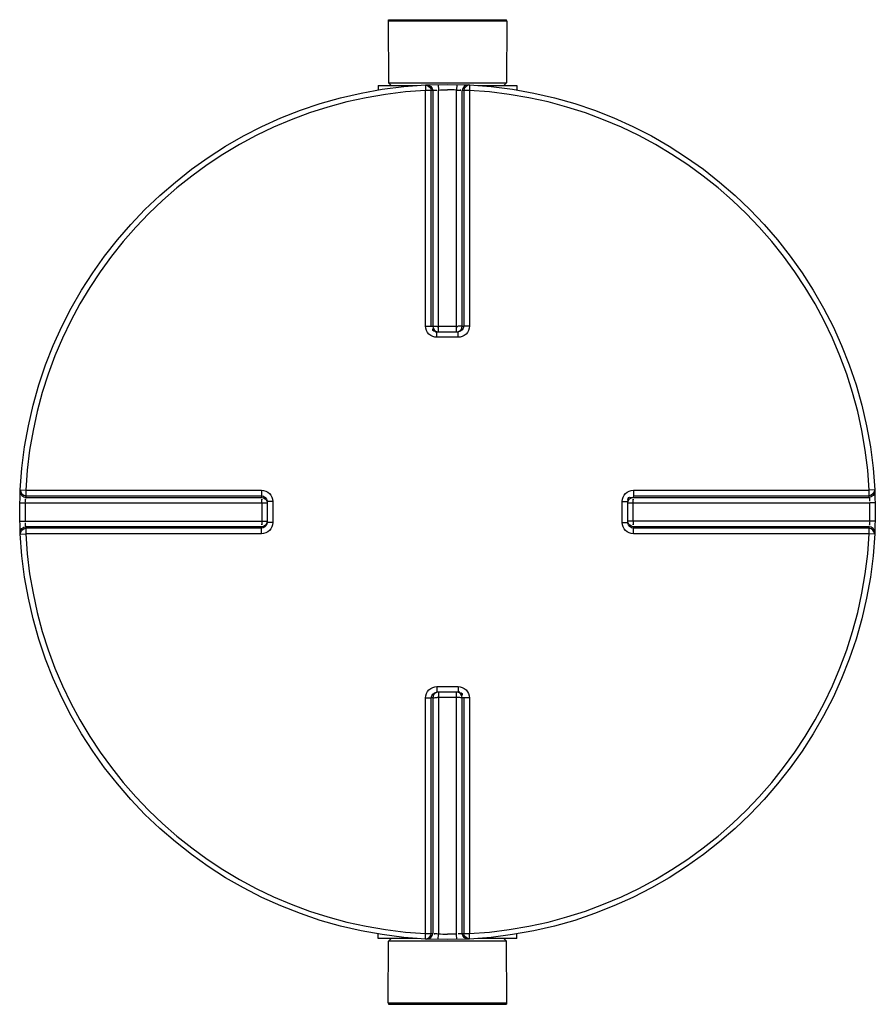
# Model space of a CAD drawing. Header units: millimetres. Extents: x 0 to 420, y 0 to 297.
# Tile 13 of 33: x 164.51 to 174.39, y 155.64 to 167.01. Entities that reach past the tile are written whole.
import ezdxf

# ---------------------------------------------------------------- set-up
doc = ezdxf.new("R2010")
doc.units = ezdxf.units.MM
doc.header["$LTSCALE"] = 23.1
doc.layers.get('0').update_dxf_attribs({"linetype": 'CONTINUOUS'})
doc.layers.add('AXES_REF', color=7, linetype='CONTINUOUS')

msp = doc.modelspace()

# ---------------------------------------------------------------- linework, layer by layer
at = {"color": 7, "linetype": 'Continuous'}
for p, q in [((168.76, 166.997), (170.131, 166.997)), ((168.76, 166.997), (168.763, 166.282)), ((170.131, 166.997), (170.128, 166.282)), ((168.646, 166.25), (169.094, 166.25)), ((168.646, 166.25), (168.646, 166.198)), ((168.763, 166.282), (170.128, 166.282)), ((168.763, 166.282), (168.795, 166.25)), ((169.796, 166.25), (170.245, 166.25)), ((170.128, 166.282), (170.095, 166.25)), ((170.245, 166.25), (170.245, 166.198)), ((169.324, 163.405), (169.318, 163.405)), ((169.324, 163.405), (169.567, 163.405)), ((169.573, 163.405), (169.567, 163.405)), ((167.363, 161.45), (167.363, 161.45)), ((167.363, 161.45), (167.363, 161.444)), ((167.363, 161.444), (167.363, 161.201)), ((171.528, 161.444), (171.528, 161.45)), ((171.528, 161.201), (171.528, 161.444)), ((167.363, 161.201), (167.363, 161.195)), ((167.363, 161.195), (167.363, 161.195)), ((171.528, 161.195), (171.528, 161.201)), ((169.318, 159.24), (169.324, 159.241)), ((169.567, 159.241), (169.324, 159.241)), ((169.567, 159.241), (169.573, 159.24)), ((168.646, 156.396), (168.646, 156.448)), ((170.245, 156.396), (170.245, 156.448)), ((169.094, 156.396), (168.646, 156.396)), ((168.76, 155.648), (168.763, 156.363)), ((168.763, 156.363), (168.795, 156.396)), ((170.128, 156.363), (168.763, 156.363)), ((170.245, 156.396), (169.796, 156.396)), ((170.128, 156.363), (170.095, 156.396)), ((170.131, 155.648), (170.128, 156.363)), ((170.131, 155.648), (168.76, 155.648))]:
    msp.add_line(p, q, dxfattribs=at)
at = {"color": 9, "linetype": 'Continuous'}
for p, q in [((169.19, 166.256), (169.193, 166.193)), ((169.193, 163.471), (169.193, 166.193)), ((169.258, 163.47), (169.258, 166.191)), ((169.276, 166.192), (169.276, 163.468)), ((169.339, 166.262), (169.34, 166.198)), ((169.34, 163.405), (169.34, 166.198)), ((169.552, 166.262), (169.55, 166.198)), ((169.55, 163.405), (169.55, 166.198)), ((169.615, 163.468), (169.615, 166.192)), ((169.633, 166.191), (169.633, 163.47)), ((169.701, 166.256), (169.698, 166.193)), ((169.698, 166.193), (169.698, 163.471)), ((169.258, 163.47), (169.276, 163.468)), ((169.34, 163.468), (169.55, 163.468)), ((169.615, 163.468), (169.633, 163.47)), ((169.324, 163.341), (169.324, 163.405)), ((169.567, 163.341), (169.567, 163.405)), ((169.445, 163.341), (169.324, 163.341)), ((169.567, 163.341), (169.445, 163.341)), ((164.512, 161.579), (164.575, 161.575)), ((164.575, 161.575), (167.297, 161.575)), ((171.593, 161.575), (174.316, 161.575)), ((174.379, 161.579), (174.316, 161.575)), ((164.507, 161.429), (164.57, 161.428)), ((164.57, 161.428), (167.363, 161.428)), ((164.576, 161.492), (167.3, 161.492)), ((164.577, 161.511), (167.298, 161.511)), ((167.3, 161.492), (167.298, 161.511)), ((167.3, 161.428), (167.3, 161.442)), ((167.3, 161.428), (167.3, 161.218)), ((167.428, 161.444), (167.363, 161.444)), ((167.428, 161.444), (167.428, 161.201)), ((171.463, 161.444), (171.528, 161.444)), ((171.463, 161.201), (171.463, 161.444)), ((171.528, 161.428), (174.321, 161.428)), ((171.59, 161.428), (171.59, 161.442)), ((171.59, 161.218), (171.59, 161.428)), ((171.593, 161.511), (171.591, 161.492)), ((171.591, 161.492), (174.315, 161.492)), ((171.593, 161.511), (174.314, 161.511)), ((174.384, 161.429), (174.321, 161.428)), ((164.507, 161.216), (164.57, 161.218)), ((164.57, 161.218), (167.363, 161.218)), ((167.3, 161.218), (167.3, 161.204)), ((167.428, 161.201), (167.363, 161.201)), ((171.463, 161.201), (171.528, 161.201)), ((174.321, 161.218), (171.528, 161.218)), ((171.59, 161.218), (171.59, 161.203)), ((174.384, 161.216), (174.321, 161.218)), ((164.512, 161.067), (164.575, 161.07)), ((167.297, 161.07), (164.575, 161.07)), ((167.3, 161.153), (164.576, 161.153)), ((167.298, 161.135), (164.577, 161.135)), ((166.729, 161.07), (166.586, 161.07)), ((167.298, 161.135), (167.3, 161.153)), ((174.315, 161.153), (171.591, 161.153)), ((171.591, 161.153), (171.593, 161.135)), ((174.314, 161.135), (171.593, 161.135)), ((174.316, 161.07), (171.593, 161.07)), ((174.379, 161.067), (174.316, 161.07)), ((169.324, 159.305), (169.324, 159.241)), ((169.324, 159.305), (169.445, 159.305)), ((169.445, 159.305), (169.567, 159.305)), ((169.567, 159.305), (169.567, 159.241)), ((169.193, 156.453), (169.193, 159.175)), ((169.276, 159.177), (169.258, 159.176)), ((169.258, 156.454), (169.258, 159.176)), ((169.276, 159.177), (169.276, 156.453)), ((169.34, 159.241), (169.34, 156.447)), ((169.55, 159.178), (169.34, 159.178)), ((169.55, 156.447), (169.55, 159.241)), ((169.633, 159.176), (169.615, 159.177)), ((169.615, 156.453), (169.615, 159.177)), ((169.633, 159.176), (169.633, 156.454)), ((169.698, 159.175), (169.698, 156.453)), ((169.19, 156.389), (169.193, 156.453)), ((169.339, 156.384), (169.34, 156.447)), ((169.552, 156.384), (169.55, 156.447)), ((169.701, 156.389), (169.698, 156.453))]:
    msp.add_line(p, q, dxfattribs=at)
for points in [[(164.575, 161.575), (164.686, 161.575), (164.794, 161.575)], [(164.899, 161.575), (165.001, 161.575), (165.1, 161.575), (165.196, 161.575), (165.289, 161.575), (165.38, 161.575), (165.468, 161.575), (165.553, 161.575), (165.636, 161.575), (165.717, 161.575), (165.796, 161.575), (165.872, 161.575), (165.947, 161.575)], [(165.947, 161.575), (166.094, 161.575), (166.165, 161.575), (166.236, 161.575)], [(166.88, 161.575), (166.957, 161.575), (167.038, 161.575), (167.122, 161.575), (167.208, 161.575), (167.297, 161.575)], [(165.947, 161.07), (165.872, 161.07), (165.795, 161.07), (165.716, 161.07), (165.636, 161.07), (165.553, 161.07), (165.468, 161.07), (165.38, 161.07), (165.289, 161.07), (165.196, 161.07), (165.099, 161.07), (165, 161.07), (164.898, 161.07), (164.794, 161.07)], [(167.297, 161.07), (167.208, 161.07), (167.121, 161.07), (167.037, 161.07), (166.957, 161.07), (166.879, 161.07), (166.803, 161.07)]]:
    msp.add_lwpolyline(points, dxfattribs=at)
at = {"color": 7, "linetype": 'Continuous'}
msp.add_circle((169.445, 161.323), 4.94, dxfattribs=at)
at = {"color": 9, "linetype": 'Continuous'}
for centre, radius, start, end in [((169.445, 161.323), 4.877, 92.9675, 177.0325), ((169.51, 161.324), 4.874, 92.7532, 92.9681), ((169.445, 161.326), 4.873, 88.764, 90), ((169.381, 161.324), 4.874, 87.0319, 87.2468), ((169.445, 161.323), 4.877, 2.9675, 87.0325), ((169.317, 165.664), 2.197, 270.2015, 270.435), ((169.574, 165.664), 2.197, 269.565, 269.7941), ((169.322, 163.521), 0.116, 260.8824, 264.1453), ((169.324, 163.538), 0.133, 264.1297, 267.3759), ((169.55, 163.47), 0.0668, 285.3408, 292.579), ((169.55, 163.47), 0.0667, 292.5652, 299.8139), ((169.443, 161.323), 4.874, 178.7642, 181.2358), ((169.445, 161.258), 4.875, 177.0319, 177.2468), ((171.644, 161.446), 0.116, 170.8824, 174.1453), ((171.661, 161.444), 0.133, 174.1297, 177.3759), ((171.593, 161.427), 0.0668, 157.421, 164.6592), ((171.593, 161.427), 0.0667, 150.1861, 157.4348), ((169.446, 161.258), 4.875, 2.7532, 2.9681), ((169.448, 161.323), 4.874, 358.7642, 1.2358), ((167.298, 161.219), 0.0667, 330.1861, 337.4348), ((167.298, 161.219), 0.0668, 337.421, 344.6592), ((167.294, 161.202), 0.0692, 345.0434, 349.8287), ((167.299, 161.218), 0.0655, 344.6659, 348.0155), ((167.296, 161.202), 0.0676, 349.8255, 354.4686), ((169.445, 161.323), 4.877, 182.9675, 267.0325), ((169.445, 161.387), 4.875, 182.7532, 182.9681), ((169.445, 161.323), 4.877, 272.9675, 357.0325), ((169.446, 161.387), 4.875, 357.0319, 357.2468), ((169.341, 159.175), 0.0667, 112.5652, 119.8139), ((169.341, 159.175), 0.0668, 105.3408, 112.579), ((169.317, 156.981), 2.197, 89.565, 89.7941), ((169.574, 156.981), 2.197, 90.2015, 90.435), ((169.567, 159.107), 0.133, 84.1297, 87.3759), ((169.568, 159.125), 0.116, 80.8824, 84.1453), ((169.51, 161.321), 4.874, 267.0319, 267.2468), ((169.445, 161.32), 4.873, 268.764, 270), ((169.381, 161.321), 4.874, 272.7532, 272.9681)]:
    msp.add_arc(centre, radius, start, end, dxfattribs=at)
for points in [[(169.19, 166.256), (169.221, 166.258), (169.257, 166.223), (169.258, 166.191)], [(169.208, 166.257), (169.239, 166.259), (169.276, 166.224), (169.276, 166.192)], [(169.34, 166.198), (169.375, 166.199), (169.41, 166.2), (169.445, 166.199)], [(169.683, 166.257), (169.651, 166.259), (169.615, 166.224), (169.615, 166.192)], [(169.701, 166.256), (169.67, 166.258), (169.633, 166.223), (169.633, 166.191)], [(169.276, 163.468), (169.276, 163.441), (169.301, 163.411), (169.327, 163.405)], [(169.633, 163.47), (169.633, 163.44), (169.602, 163.408), (169.573, 163.405)], [(169.583, 163.412), (169.601, 163.423), (169.615, 163.447), (169.615, 163.468)], [(164.512, 161.579), (164.51, 161.547), (164.545, 161.511), (164.577, 161.511)], [(164.511, 161.56), (164.51, 161.529), (164.545, 161.493), (164.576, 161.492)], [(174.379, 161.579), (174.38, 161.547), (174.345, 161.511), (174.314, 161.511)], [(174.38, 161.56), (174.381, 161.529), (174.346, 161.493), (174.315, 161.492)], [(167.298, 161.511), (167.328, 161.511), (167.36, 161.48), (167.363, 161.45)], [(167.3, 161.492), (167.327, 161.492), (167.358, 161.468), (167.363, 161.441)], [(171.535, 161.46), (171.546, 161.479), (171.569, 161.492), (171.591, 161.492)], [(167.361, 161.184), (167.354, 161.158), (167.325, 161.135), (167.298, 161.135)], [(167.356, 161.185), (167.345, 161.167), (167.321, 161.153), (167.3, 161.153)], [(171.591, 161.153), (171.564, 161.153), (171.533, 161.178), (171.527, 161.205)], [(171.593, 161.135), (171.563, 161.135), (171.531, 161.166), (171.528, 161.195)], [(164.511, 161.086), (164.51, 161.117), (164.545, 161.153), (164.576, 161.153)], [(164.512, 161.067), (164.51, 161.098), (164.545, 161.135), (164.577, 161.135)], [(174.379, 161.067), (174.38, 161.098), (174.345, 161.135), (174.314, 161.135)], [(174.38, 161.086), (174.381, 161.117), (174.346, 161.153), (174.315, 161.153)], [(169.258, 159.176), (169.258, 159.205), (169.289, 159.238), (169.318, 159.24)], [(169.308, 159.233), (169.289, 159.223), (169.276, 159.199), (169.276, 159.177)], [(169.615, 159.177), (169.615, 159.204), (169.59, 159.235), (169.563, 159.241)], [(169.19, 156.389), (169.221, 156.388), (169.258, 156.423), (169.258, 156.454)], [(169.208, 156.388), (169.239, 156.387), (169.276, 156.422), (169.276, 156.453)], [(169.55, 156.447), (169.515, 156.446), (169.48, 156.446), (169.445, 156.447)], [(169.683, 156.388), (169.651, 156.387), (169.615, 156.422), (169.615, 156.453)], [(169.701, 156.389), (169.67, 156.388), (169.633, 156.423), (169.633, 156.454)]]:
    msp.add_open_spline(points, degree=3, dxfattribs=at)
for points, knots in [([(169.258, 166.191), (169.255, 166.192), (169.234, 166.192), (169.212, 166.193), (169.193, 166.193)], [0, 0, 0, 0, 0.109199, 1, 1, 1, 1]), ([(169.276, 166.192), (169.279, 166.193), (169.294, 166.196), (169.31, 166.196), (169.321, 166.196)], [0, 0, 0, 0, 0.258917, 1, 1, 1, 1]), ([(169.55, 166.198), (169.563, 166.198), (169.571, 166.197), (169.604, 166.195), (169.595, 166.195), (169.593, 166.195)], [0, 0, 0, 0, 0.700251, 0.885328, 1, 1, 1, 1]), ([(169.698, 166.193), (169.69, 166.193), (169.669, 166.192), (169.647, 166.194), (169.633, 166.191)], [0, 0, 0, 0, 0.353705, 1, 1, 1, 1]), ([(169.193, 163.471), (169.201, 163.471), (169.222, 163.47), (169.244, 163.471), (169.258, 163.47)], [0, 0, 0, 0, 0.353802, 1, 1, 1, 1]), ([(169.324, 163.341), (169.291, 163.341), (169.221, 163.368), (169.193, 163.437), (169.193, 163.471)], [0, 0, 0, 0, 0.501179, 1, 1, 1, 1]), ([(169.276, 163.468), (169.278, 163.468), (169.294, 163.468), (169.31, 163.468), (169.325, 163.468)], [0, 0, 0, 0, 0.107688, 1, 1, 1, 1]), ([(169.615, 163.468), (169.613, 163.468), (169.597, 163.468), (169.58, 163.468), (169.566, 163.468)], [0, 0, 0, 0, 0.107674, 1, 1, 1, 1]), ([(169.698, 163.471), (169.698, 163.437), (169.67, 163.368), (169.6, 163.341), (169.567, 163.341)], [0, 0, 0, 0, 0.499867, 1, 1, 1, 1]), ([(169.698, 163.471), (169.69, 163.471), (169.669, 163.47), (169.647, 163.471), (169.633, 163.47)], [0, 0, 0, 0, 0.353802, 1, 1, 1, 1]), ([(169.304, 163.407), (169.294, 163.408), (169.268, 163.413), (169.277, 163.44), (169.283, 163.448)], [0, 0, 0, 0, 0.491684, 1, 1, 1, 1]), ([(164.575, 161.575), (164.575, 161.568), (164.576, 161.546), (164.574, 161.524), (164.577, 161.511)], [0, 0, 0, 0, 0.353705, 1, 1, 1, 1]), ([(167.297, 161.575), (167.297, 161.568), (167.298, 161.546), (167.297, 161.525), (167.298, 161.511)], [0, 0, 0, 0, 0.353799, 1, 1, 1, 1]), ([(167.297, 161.575), (167.331, 161.575), (167.4, 161.547), (167.428, 161.478), (167.428, 161.444)], [0, 0, 0, 0, 0.499925, 1, 1, 1, 1]), ([(171.463, 161.444), (171.463, 161.478), (171.491, 161.547), (171.56, 161.575), (171.593, 161.575)], [0, 0, 0, 0, 0.501179, 1, 1, 1, 1]), ([(171.593, 161.575), (171.593, 161.568), (171.593, 161.546), (171.594, 161.525), (171.593, 161.511)], [0, 0, 0, 0, 0.353802, 1, 1, 1, 1]), ([(174.314, 161.511), (174.315, 161.513), (174.315, 161.535), (174.316, 161.556), (174.316, 161.575)], [0, 0, 0, 0, 0.109199, 1, 1, 1, 1]), ([(164.57, 161.428), (164.57, 161.441), (164.571, 161.448), (164.573, 161.482), (164.574, 161.472), (164.574, 161.47)], [0, 0, 0, 0, 0.700251, 0.885328, 1, 1, 1, 1]), ([(167.3, 161.442), (167.3, 161.451), (167.301, 161.457), (167.3, 161.474), (167.3, 161.466), (167.3, 161.464)], [0, 0, 0, 0, 0.693585, 0.792877, 1, 1, 1, 1]), ([(171.529, 161.464), (171.531, 161.474), (171.536, 161.5), (171.563, 161.491), (171.571, 161.485)], [0, 0, 0, 0, 0.491684, 1, 1, 1, 1]), ([(171.59, 161.442), (171.59, 161.451), (171.59, 161.457), (171.591, 161.474), (171.591, 161.466), (171.591, 161.464)], [0, 0, 0, 0, 0.693616, 0.794058, 1, 1, 1, 1]), ([(174.315, 161.492), (174.316, 161.489), (174.319, 161.474), (174.319, 161.459), (174.319, 161.447)], [0, 0, 0, 0, 0.258917, 1, 1, 1, 1]), ([(164.576, 161.153), (164.575, 161.157), (164.572, 161.172), (164.572, 161.187), (164.572, 161.198)], [0, 0, 0, 0, 0.258917, 1, 1, 1, 1]), ([(167.428, 161.201), (167.428, 161.168), (167.4, 161.099), (167.331, 161.07), (167.297, 161.07)], [0, 0, 0, 0, 0.500075, 1, 1, 1, 1]), ([(167.3, 161.204), (167.3, 161.195), (167.301, 161.189), (167.3, 161.171), (167.3, 161.179), (167.3, 161.182)], [0, 0, 0, 0, 0.693616, 0.794058, 1, 1, 1, 1]), ([(171.593, 161.07), (171.56, 161.07), (171.491, 161.099), (171.463, 161.168), (171.463, 161.201)], [0, 0, 0, 0, 0.499867, 1, 1, 1, 1]), ([(171.59, 161.203), (171.59, 161.195), (171.59, 161.188), (171.591, 161.171), (171.591, 161.179), (171.591, 161.182)], [0, 0, 0, 0, 0.693585, 0.792877, 1, 1, 1, 1]), ([(174.321, 161.218), (174.32, 161.205), (174.32, 161.197), (174.317, 161.164), (174.317, 161.173), (174.317, 161.175)], [0, 0, 0, 0, 0.700251, 0.885328, 1, 1, 1, 1]), ([(164.577, 161.135), (164.576, 161.133), (164.576, 161.111), (164.575, 161.09), (164.575, 161.07)], [0, 0, 0, 0, 0.109199, 1, 1, 1, 1]), ([(167.297, 161.07), (167.297, 161.078), (167.298, 161.099), (167.297, 161.121), (167.298, 161.135)], [0, 0, 0, 0, 0.353802, 1, 1, 1, 1]), ([(171.593, 161.07), (171.593, 161.078), (171.593, 161.099), (171.594, 161.121), (171.593, 161.135)], [0, 0, 0, 0, 0.353802, 1, 1, 1, 1]), ([(174.316, 161.07), (174.316, 161.078), (174.315, 161.099), (174.317, 161.121), (174.314, 161.135)], [0, 0, 0, 0, 0.353705, 1, 1, 1, 1]), ([(169.193, 159.175), (169.193, 159.208), (169.221, 159.278), (169.291, 159.305), (169.324, 159.305)], [0, 0, 0, 0, 0.499867, 1, 1, 1, 1]), ([(169.567, 159.305), (169.6, 159.305), (169.67, 159.277), (169.698, 159.208), (169.698, 159.175)], [0, 0, 0, 0, 0.501179, 1, 1, 1, 1]), ([(169.193, 159.175), (169.201, 159.175), (169.222, 159.175), (169.244, 159.174), (169.258, 159.176)], [0, 0, 0, 0, 0.353802, 1, 1, 1, 1]), ([(169.276, 159.177), (169.278, 159.177), (169.294, 159.178), (169.31, 159.178), (169.325, 159.178)], [0, 0, 0, 0, 0.107674, 1, 1, 1, 1]), ([(169.615, 159.177), (169.613, 159.177), (169.597, 159.178), (169.581, 159.178), (169.566, 159.178)], [0, 0, 0, 0, 0.107688, 1, 1, 1, 1]), ([(169.587, 159.239), (169.597, 159.237), (169.623, 159.232), (169.614, 159.205), (169.607, 159.197)], [0, 0, 0, 0, 0.491684, 1, 1, 1, 1]), ([(169.698, 159.175), (169.69, 159.175), (169.669, 159.175), (169.647, 159.174), (169.633, 159.176)], [0, 0, 0, 0, 0.353802, 1, 1, 1, 1]), ([(169.193, 156.453), (169.201, 156.453), (169.222, 156.453), (169.244, 156.451), (169.258, 156.454)], [0, 0, 0, 0, 0.353705, 1, 1, 1, 1]), ([(169.34, 156.447), (169.327, 156.448), (169.32, 156.448), (169.287, 156.451), (169.296, 156.451), (169.298, 156.451)], [0, 0, 0, 0, 0.700251, 0.885328, 1, 1, 1, 1]), ([(169.615, 156.453), (169.611, 156.452), (169.596, 156.45), (169.581, 156.45), (169.57, 156.45)], [0, 0, 0, 0, 0.258917, 1, 1, 1, 1]), ([(169.633, 156.454), (169.636, 156.454), (169.657, 156.453), (169.679, 156.453), (169.698, 156.453)], [0, 0, 0, 0, 0.109199, 1, 1, 1, 1])]:
    msp.add_open_spline(points, degree=3, knots=knots, dxfattribs=at)
at = {"layer": 'AXES_REF', "color": 7, "linetype": 'Continuous'}
for p, q in [((168.763, 167.01), (170.128, 167.01)), ((168.763, 166.997), (168.763, 167.01)), ((170.128, 166.997), (170.128, 167.01)), ((168.763, 155.648), (168.763, 155.635)), ((168.763, 155.635), (170.128, 155.635)), ((170.128, 155.648), (170.128, 155.635))]:
    msp.add_line(p, q, dxfattribs=at)

doc.saveas('drawing.dxf')
